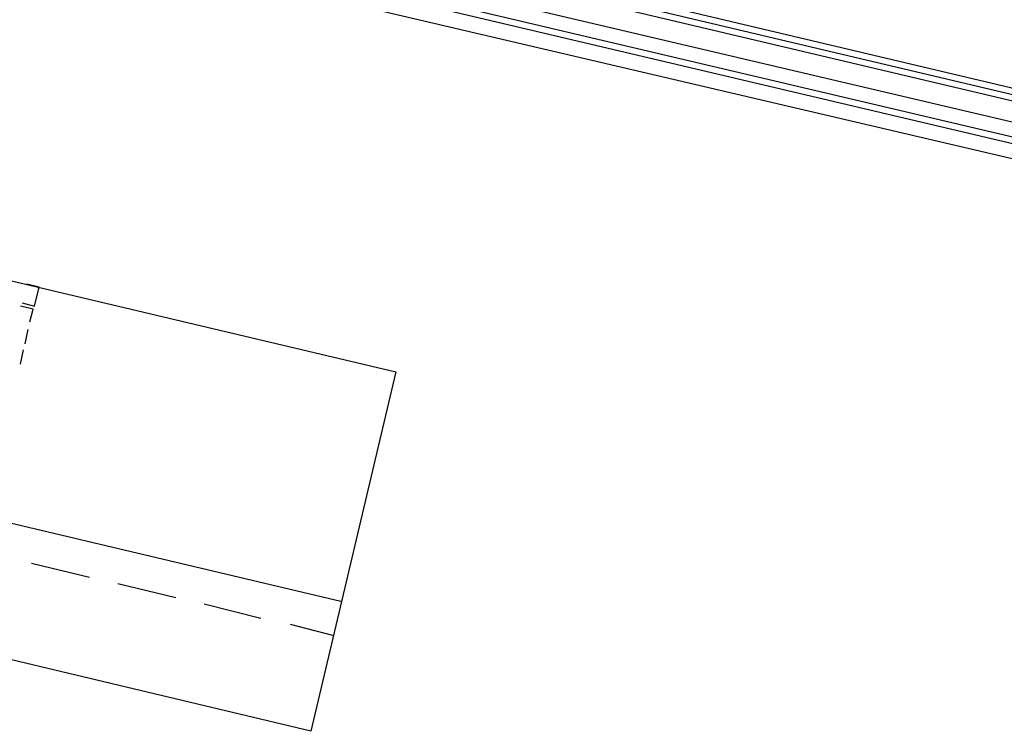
# Model space of a CAD drawing. Header units: feet. Extents: x -79 to 198, y -22 to 181.
# Tile 97 of 164: x 42 to 50, y 106 to 112. Entities that reach past the tile are written whole.
import ezdxf

# ---------------------------------------------------------------- set-up
doc = ezdxf.new("R2010")
doc.units = ezdxf.units.FT
for name, color, linetype in [('A-AREA-COMUN', 252, 'CONTINUOUS'), ('A-AREA-UNIDAD', 30, 'CONTINUOUS'), ('A-LINEA', 7, 'CONTINUOUS')]:
    doc.layers.add(name, color=color, linetype=linetype)

msp = doc.modelspace()

# ---------------------------------------------------------------- linework, layer by layer
at = {"layer": 'A-AREA-COMUN'}
msp.add_lwpolyline([(42.48, 113.1733), (60.16, 109.0133)], dxfattribs=at)
at = {"layer": 'A-AREA-UNIDAD'}
msp.add_lwpolyline([(59.92, 108.7644), (42.32, 112.8889)], dxfattribs=at)
at = {"layer": 'A-LINEA'}
for p, q in [((62.6267, 108.5911), (42.6267, 113.3244)), ((62.68, 108.6311), (42.6933, 113.3644)), ((62.2, 108.3378), (42.2, 113.0578)), ((62.2533, 108.3778), (42.2667, 113.0978)), ((34.76, 109.5911), (44.4933, 107.2844)), ((41.8133, 109.4711), (41.84, 109.5911)), ((41.7733, 109.2978), (41.8, 109.4178)), ((42.36, 107.4844), (41.8667, 107.6044)), ((43.0933, 107.3111), (42.6, 107.4311)), ((44.24, 106.1778), (39.3733, 107.3378)), ((43.8133, 107.1378), (43.3333, 107.2578)), ((44.4267, 106.9911), (44.0667, 107.0844))]:
    msp.add_line(p, q, dxfattribs=at)
for points in [[(62.7467, 108.6711), (42.76, 113.4044), (43.9467, 118.4444)], [(35.2267, 111.5378), (44.96, 109.2311), (44.24, 106.1778)], [(41.7867, 109.8178), (41.8933, 109.7911), (41.9333, 109.9511), (41.8267, 109.9778)], [(41.8533, 109.6578), (41.88, 109.7644), (41.7733, 109.7911)]]:
    msp.add_lwpolyline(points, dxfattribs=at)

doc.saveas('drawing.dxf')
